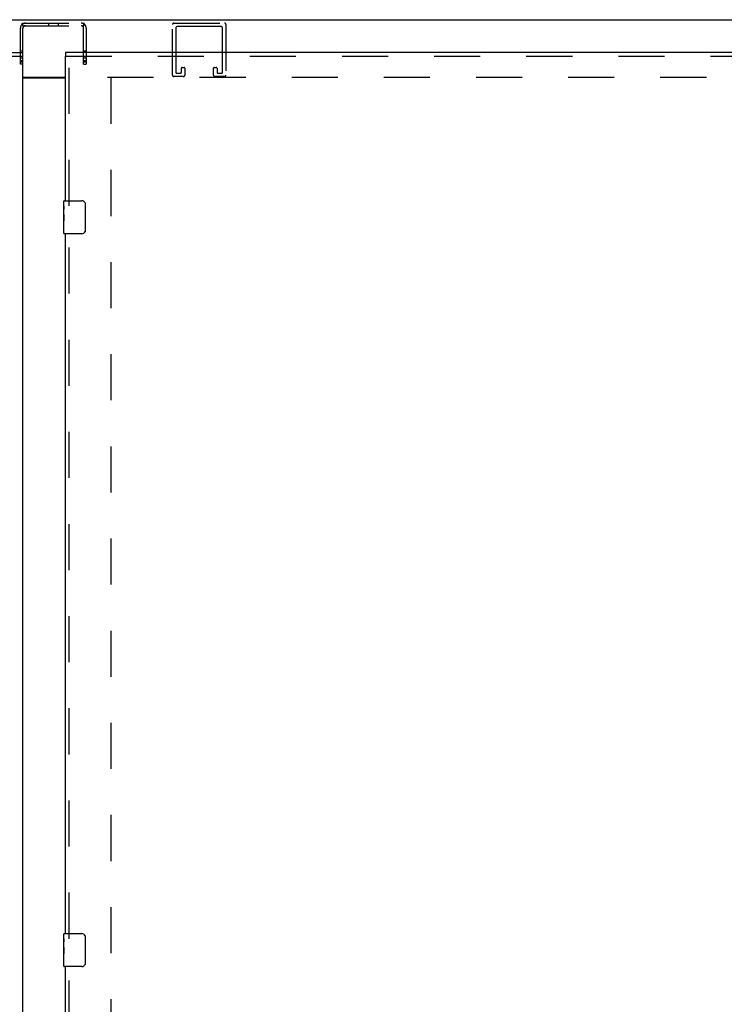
# Model space of a CAD drawing. Header units: inches. Extents: x 0 to 254, y 0 to 165.
# Tile 55 of 78: x 86 to 108, y 93 to 122. Entities that reach past the tile are written whole.
import ezdxf

# ---------------------------------------------------------------- set-up
doc = ezdxf.new("R2010")
doc.units = ezdxf.units.IN
doc.header["$LTSCALE"] = 13.988161
doc.header["$MEASUREMENT"] = 0
doc.linetypes.add('HIDDEN', pattern=[0.2, 0.1, -0.1])
doc.layers.get('0').update_dxf_attribs({"linetype": 'CONTINUOUS'})
for name, color, linetype in [('DEFAULT_2', 8, 'HIDDEN'), ('LEFT_DOOR_ASSEMBLY', 7, 'CONTINUOUS'), ('MASTER_DOOR_ASSEMBLY', 7, 'CONTINUOUS')]:
    doc.layers.add(name, color=color, linetype=linetype)

msp = doc.modelspace()

# ---------------------------------------------------------------- linework, layer by layer
at = {"color": 3, "linetype": 'Continuous'}
for p, q in [((51.858, 122.494), (122.62, 122.494)), ((86.302, 120.744), (87.614, 120.744)), ((86.302, 120.729), (87.614, 120.729))]:
    msp.add_line(p, q, dxfattribs=at)
at = {"layer": 'DEFAULT_2', "color": 8, "linetype": 'HIDDEN'}
for p, q in [((86.285, 122.343), (86.34, 122.288)), ((86.309, 122.312), (86.309, 122.39)), ((86.309, 122.39), (88.169, 122.39)), ((86.309, 122.312), (88.169, 122.312)), ((86.333, 122.296), (86.335, 122.294)), ((86.335, 122.294), (86.335, 122.294)), ((87.091, 122.39), (87.091, 122.312)), ((87.387, 122.39), (87.387, 122.312)), ((88.193, 122.343), (88.138, 122.288)), ((88.169, 122.312), (88.169, 122.39)), ((88.169, 122.35), (88.169, 122.352)), ((88.169, 122.352), (88.169, 122.352)), ((90.856, 120.811), (90.856, 122.344)), ((90.902, 122.39), (92.435, 122.39)), ((92.331, 122.286), (91.006, 122.286)), ((92.481, 122.344), (92.481, 120.811)), ((86.239, 121.14), (86.239, 122.232)), ((86.317, 121.14), (86.317, 122.232)), ((88.161, 121.14), (88.161, 122.232)), ((88.239, 122.232), (88.239, 121.14)), ((90.96, 122.24), (90.96, 120.892)), ((92.377, 120.892), (92.377, 122.24)), ((86.317, 121.538), (86.239, 121.538)), ((88.239, 121.538), (88.161, 121.538)), ((86.317, 121.327), (86.239, 121.327)), ((86.317, 121.242), (86.239, 121.242)), ((86.317, 121.202), (86.239, 121.202)), ((86.317, 121.14), (86.239, 121.14)), ((88.239, 121.327), (88.161, 121.327)), ((88.239, 121.242), (88.161, 121.242)), ((88.239, 121.202), (88.161, 121.202)), ((88.161, 121.14), (88.239, 121.14)), ((90.983, 120.869), (91.104, 120.869)), ((91.127, 120.892), (91.127, 121.023)), ((91.15, 121.046), (91.208, 121.046)), ((91.231, 121.023), (91.231, 120.811)), ((92.106, 120.811), (92.106, 121.023)), ((92.129, 121.046), (92.187, 121.046)), ((92.21, 121.023), (92.21, 120.892)), ((92.233, 120.869), (92.354, 120.869)), ((88.885, 120.744), (120.922, 120.744)), ((88.989, 120.729), (88.989, 45.519)), ((91.185, 120.765), (90.902, 120.765)), ((92.435, 120.765), (92.152, 120.765))]:
    msp.add_line(p, q, dxfattribs=at)
for points in [[(86.285, 122.343), (86.288, 122.347), (86.29, 122.35), (86.292, 122.355), (86.294, 122.36), (86.295, 122.365)], [(86.295, 122.365), (86.298, 122.373), (86.299, 122.377), (86.301, 122.381), (86.302, 122.384), (86.304, 122.386), (86.305, 122.388), (86.307, 122.389), (86.309, 122.39)], [(86.309, 122.351), (86.309, 122.352), (86.309, 122.352), (86.309, 122.352), (86.309, 122.352), (86.309, 122.352), (86.309, 122.351), (86.309, 122.351), (86.309, 122.35)], [(86.335, 122.294), (86.335, 122.294), (86.334, 122.294), (86.334, 122.295), (86.333, 122.296), (86.333, 122.297), (86.332, 122.297), (86.331, 122.298), (86.331, 122.299), (86.33, 122.3), (86.33, 122.301), (86.329, 122.302), (86.328, 122.303), (86.328, 122.304), (86.327, 122.305), (86.326, 122.306), (86.326, 122.307), (86.325, 122.309), (86.325, 122.31), (86.324, 122.311), (86.323, 122.312), (86.323, 122.313), (86.322, 122.314), (86.322, 122.316), (86.321, 122.317), (86.32, 122.318), (86.32, 122.32), (86.319, 122.321), (86.318, 122.322), (86.318, 122.324), (86.317, 122.325), (86.317, 122.327), (86.316, 122.328), (86.316, 122.329), (86.315, 122.331), (86.315, 122.332), (86.314, 122.333), (86.314, 122.334), (86.313, 122.336), (86.313, 122.337), (86.313, 122.338), (86.312, 122.339), (86.312, 122.34), (86.312, 122.341), (86.311, 122.342), (86.311, 122.344), (86.311, 122.345), (86.311, 122.346), (86.31, 122.347), (86.31, 122.348), (86.31, 122.349), (86.31, 122.35), (86.31, 122.35), (86.309, 122.351), (86.309, 122.351)], [(86.335, 122.292), (86.332, 122.296), (86.33, 122.298), (86.327, 122.3), (86.325, 122.303), (86.322, 122.305), (86.32, 122.307), (86.317, 122.309), (86.314, 122.31), (86.312, 122.311), (86.309, 122.312)], [(86.34, 122.288), (86.34, 122.288), (86.339, 122.288), (86.338, 122.289), (86.337, 122.29), (86.335, 122.292)], [(88.138, 122.288), (88.138, 122.288), (88.139, 122.288), (88.14, 122.289), (88.141, 122.29), (88.143, 122.292), (88.146, 122.296)], [(88.144, 122.294), (88.143, 122.294), (88.143, 122.294), (88.143, 122.294), (88.144, 122.294), (88.144, 122.295), (88.145, 122.295), (88.145, 122.296)], [(88.169, 122.352), (88.169, 122.352), (88.169, 122.352), (88.169, 122.351), (88.169, 122.35), (88.168, 122.349), (88.168, 122.348), (88.168, 122.347), (88.168, 122.347), (88.168, 122.346), (88.167, 122.345), (88.167, 122.344), (88.167, 122.343), (88.167, 122.342), (88.166, 122.341), (88.166, 122.34), (88.166, 122.339), (88.165, 122.337), (88.165, 122.336), (88.165, 122.335), (88.164, 122.334), (88.164, 122.333), (88.164, 122.332), (88.163, 122.331), (88.163, 122.33), (88.162, 122.329), (88.162, 122.328), (88.161, 122.327), (88.161, 122.325), (88.16, 122.324), (88.16, 122.323), (88.159, 122.322), (88.159, 122.32), (88.158, 122.319), (88.158, 122.318), (88.157, 122.316), (88.156, 122.315), (88.156, 122.314), (88.155, 122.312), (88.154, 122.311), (88.154, 122.31), (88.153, 122.309), (88.152, 122.308), (88.152, 122.306), (88.151, 122.305), (88.151, 122.304), (88.15, 122.303), (88.149, 122.302), (88.149, 122.301), (88.148, 122.3), (88.147, 122.299), (88.147, 122.298), (88.146, 122.298), (88.146, 122.297), (88.145, 122.296), (88.145, 122.295), (88.144, 122.295), (88.144, 122.294), (88.144, 122.294)], [(88.146, 122.296), (88.148, 122.298), (88.151, 122.3), (88.153, 122.303), (88.156, 122.305), (88.159, 122.307), (88.161, 122.309), (88.164, 122.31), (88.166, 122.311), (88.169, 122.312)], [(88.193, 122.343), (88.19, 122.346), (88.188, 122.349), (88.187, 122.353), (88.185, 122.357), (88.184, 122.362), (88.182, 122.366), (88.181, 122.37), (88.18, 122.373), (88.179, 122.377), (88.178, 122.38), (88.177, 122.383), (88.175, 122.385), (88.174, 122.387), (88.172, 122.388), (88.171, 122.389), (88.169, 122.39)]]:
    msp.add_lwpolyline(points, dxfattribs=at)
for centre, radius, start, end in [((86.397, 122.232), 0.158, 90, 180), ((86.397, 122.232), 0.08, 90, 180), ((88.081, 122.232), 0.158, 0, 90), ((88.081, 122.232), 0.08, 0, 90), ((90.902, 122.344), 0.046, 90, 180), ((91.006, 122.24), 0.046, 90, 180), ((92.331, 122.24), 0.046, 0, 90), ((92.435, 122.344), 0.046, 0, 90), ((90.902, 120.811), 0.046, 180, 270), ((90.983, 120.892), 0.023, 180, 270), ((91.104, 120.892), 0.023, 270, 360), ((91.15, 121.023), 0.023, 90, 180), ((91.185, 120.811), 0.046, 270, 360), ((91.208, 121.023), 0.023, 0, 90), ((92.129, 121.023), 0.023, 90, 180), ((92.152, 120.811), 0.046, 180, 270), ((92.187, 121.023), 0.023, 0, 90), ((92.233, 120.892), 0.023, 180, 270), ((92.354, 120.892), 0.023, 270, 360), ((92.435, 120.811), 0.046, 270, 360)]:
    msp.add_arc(centre, radius, start, end, dxfattribs=at)
at = {"layer": 'LEFT_DOOR_ASSEMBLY', "color": 3, "linetype": 'Continuous'}
for p, q in [((52.181, 121.494), (86.302, 121.494)), ((86.302, 121.39), (86.302, 44.858))]:
    msp.add_line(p, q, dxfattribs=at)
at = {"layer": 'LEFT_DOOR_ASSEMBLY', "color": 8, "linetype": 'HIDDEN'}
msp.add_line((52.181, 121.39), (86.302, 121.39), dxfattribs=at)
at = {"layer": 'LEFT_DOOR_ASSEMBLY', "color": 7, "linetype": 'Continuous'}
msp.add_line((86.302, 121.494), (86.302, 121.39), dxfattribs=at)
at = {"layer": 'MASTER_DOOR_ASSEMBLY', "color": 7, "linetype": 'Continuous'}
for p, q in [((87.614, 121.494), (87.614, 121.39)), ((87.554, 116.833), (87.554, 116.979)), ((87.569, 116.994), (88.109, 116.994)), ((88.209, 116.894), (88.209, 116.094)), ((87.554, 116.575), (87.554, 116.832)), ((87.56, 116.776), (87.554, 116.776)), ((87.554, 116.609), (87.561, 116.609)), ((87.561, 116.609), (87.561, 116.745)), ((87.554, 116.009), (87.554, 116.572)), ((87.556, 116.546), (87.554, 116.546)), ((87.554, 116.414), (87.56, 116.414)), ((87.554, 116.378), (87.561, 116.378)), ((87.554, 116.315), (87.561, 116.315)), ((87.561, 116.148), (87.561, 116.378)), ((87.554, 116.148), (87.561, 116.148)), ((88.109, 115.994), (87.569, 115.994)), ((87.554, 94.586), (87.554, 94.732)), ((87.554, 94.328), (87.554, 94.585)), ((87.56, 94.53), (87.554, 94.53)), ((87.561, 94.362), (87.561, 94.498)), ((87.569, 94.747), (88.109, 94.747)), ((88.209, 94.647), (88.209, 93.847)), ((87.554, 94.362), (87.561, 94.362)), ((87.554, 93.762), (87.554, 94.326)), ((87.556, 94.299), (87.554, 94.299)), ((87.554, 94.167), (87.56, 94.167)), ((87.554, 94.131), (87.561, 94.131)), ((87.554, 94.069), (87.561, 94.069)), ((87.554, 93.901), (87.561, 93.901)), ((87.561, 93.901), (87.561, 94.131)), ((88.109, 93.747), (87.569, 93.747))]:
    msp.add_line(p, q, dxfattribs=at)
at = {"layer": 'MASTER_DOOR_ASSEMBLY', "color": 3, "linetype": 'Continuous'}
for p, q in [((115.11, 121.494), (87.614, 121.494)), ((87.614, 116.994), (87.614, 121.39)), ((87.614, 94.747), (87.614, 115.994)), ((87.614, 72.5), (87.614, 93.747))]:
    msp.add_line(p, q, dxfattribs=at)
at = {"layer": 'MASTER_DOOR_ASSEMBLY', "color": 8, "linetype": 'HIDDEN'}
for p, q in [((87.614, 121.39), (115.11, 121.39)), ((87.718, 116.839), (87.718, 121.39)), ((87.718, 94.592), (87.718, 116.149)), ((87.718, 72.345), (87.718, 93.902))]:
    msp.add_line(p, q, dxfattribs=at)
at = {"layer": 'MASTER_DOOR_ASSEMBLY', "color": 7, "linetype": 'Continuous'}
for points in [[(88.202, 116.93), (88.204, 116.924), (88.206, 116.918), (88.207, 116.912), (88.208, 116.906), (88.209, 116.9), (88.209, 116.894)], [(87.554, 116.833), (87.554, 116.829), (87.555, 116.825), (87.555, 116.819), (87.557, 116.806)], [(87.557, 116.806), (87.558, 116.798), (87.559, 116.79), (87.559, 116.782)], [(87.559, 116.782), (87.56, 116.773), (87.561, 116.764), (87.561, 116.754), (87.561, 116.745)], [(87.554, 116.575), (87.554, 116.567), (87.555, 116.558), (87.555, 116.548)], [(87.555, 116.548), (87.558, 116.514), (87.559, 116.502), (87.56, 116.49), (87.561, 116.477), (87.561, 116.464), (87.561, 116.452), (87.561, 116.439), (87.561, 116.426), (87.56, 116.413), (87.559, 116.401), (87.558, 116.389)], [(88.209, 116.094), (88.209, 116.087), (88.208, 116.081), (88.207, 116.075), (88.206, 116.069), (88.204, 116.063), (88.202, 116.057)], [(87.554, 94.586), (87.554, 94.582), (87.555, 94.578), (87.555, 94.572), (87.557, 94.559)], [(87.557, 94.559), (87.558, 94.552), (87.559, 94.544), (87.559, 94.535)], [(87.559, 94.535), (87.56, 94.526), (87.561, 94.517), (87.561, 94.508), (87.561, 94.498)], [(88.202, 94.683), (88.204, 94.677), (88.206, 94.672), (88.207, 94.666), (88.208, 94.659), (88.209, 94.653), (88.209, 94.647)], [(87.554, 94.328), (87.554, 94.32), (87.555, 94.311), (87.555, 94.301)], [(87.555, 94.301), (87.558, 94.267), (87.559, 94.255), (87.56, 94.243), (87.561, 94.23), (87.561, 94.218), (87.561, 94.205), (87.561, 94.192), (87.561, 94.179), (87.56, 94.167), (87.559, 94.154), (87.558, 94.142)], [(88.209, 93.847), (88.209, 93.841), (88.208, 93.834), (88.207, 93.828), (88.206, 93.822), (88.204, 93.816), (88.202, 93.811)]]:
    msp.add_lwpolyline(points, dxfattribs=at)
for centre, radius, start, end in [((87.569, 116.979), 0.015, 90, 180), ((88.109, 116.894), 0.1, 21.1999, 90), ((87.569, 116.009), 0.015, 180, 270), ((88.109, 116.094), 0.1, 270, 338.7946), ((87.569, 94.732), 0.015, 90, 180), ((88.109, 94.647), 0.1, 21.1999, 90), ((87.569, 93.762), 0.015, 180, 270), ((88.109, 93.847), 0.1, 270, 338.7946)]:
    msp.add_arc(centre, radius, start, end, dxfattribs=at)
for centre, start_param, end_param in [((87.817, 116.409), 3.141593, 3.321581), ((87.817, 94.163), -3.141593, -2.961605)]:
    msp.add_ellipse(centre, major_axis=(0.263, 0), ratio=0.432808, start_param=start_param, end_param=end_param, dxfattribs=at)

doc.saveas('drawing.dxf')
